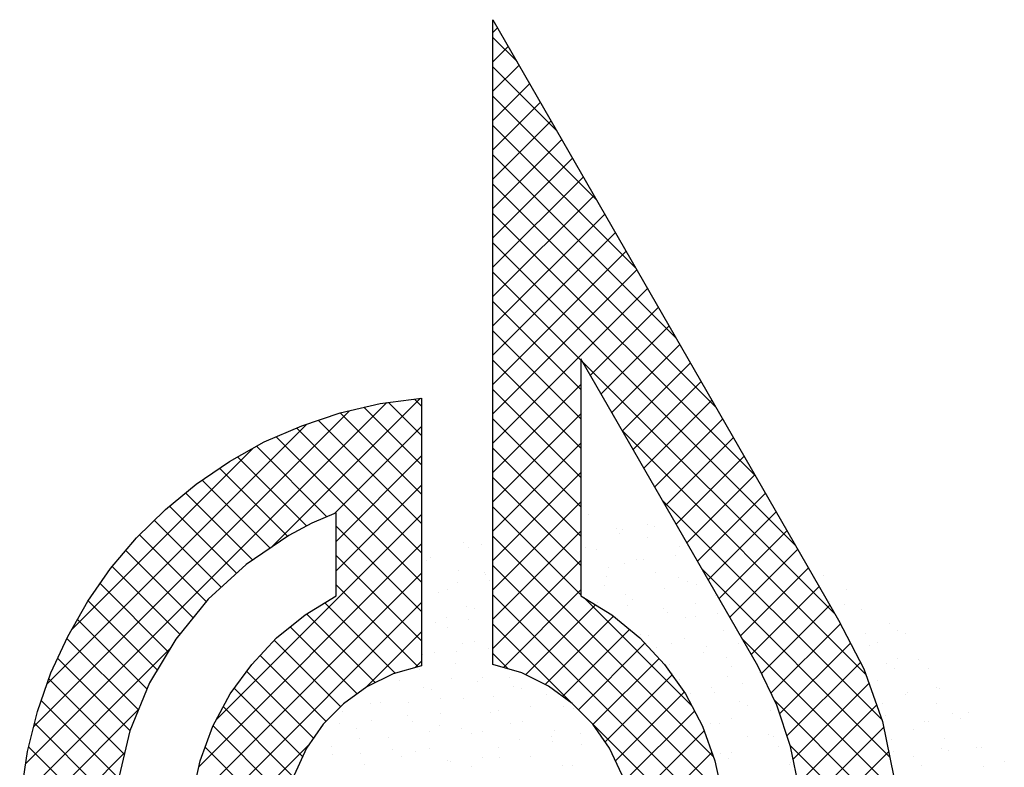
# Model space of a CAD drawing. Extents: x -33748 to 12452, y -14932 to 2888.
# Tile 104 of 194: x -28068 to -27796, y -8474 to -8268. Entities that reach past the tile are written whole.
import ezdxf

# ---------------------------------------------------------------- set-up
doc = ezdxf.new("R2010")
doc.units = 0
doc.header["$LTSCALE"] = 20
doc.layers.add('SANITAIR', color=7, linetype='CONTINUOUS')

msp = doc.modelspace()

# ---------------------------------------------------------------- linework, layer by layer
at = {"layer": 'SANITAIR', "color": 20, "linetype": 'CONTINUOUS'}
for p, q in [((-27937.23528, -8268.44774), (-27842.0197, -8433.86504)), ((-27937.23528, -8446.04467), (-27937.23528, -8268.44774)), ((-27864.28632, -8446.4364), (-27913.00486, -8361.82839)), ((-27913.00486, -8361.82839), (-27913.00486, -8427.18505)), ((-27968.27454, -8374.14204), (-27956.88351, -8372.69883)), ((-27956.88351, -8372.69883), (-27956.88351, -8446.4364)), ((-27979.27899, -8376.76043), (-27968.27454, -8374.14204)), ((-27989.88656, -8380.29628), (-27979.27899, -8376.76043)), ((-28000.23127, -8384.74961), (-27989.88656, -8380.29628)), ((-28009.79251, -8390.1204), (-28000.23127, -8384.74961)), ((-28018.96203, -8396.40866), (-28009.79251, -8390.1204)), ((-28027.47695, -8403.34636), (-28018.96203, -8396.40866)), ((-28035.46613, -8411.20669), (-28027.47695, -8403.34636)), ((-27980.45933, -8404.26383), (-27987.13416, -8407.14509)), ((-27980.45933, -8427.18505), (-27980.45933, -8404.26383)), ((-27987.13416, -8407.14509), (-27993.42242, -8410.55209)), ((-27993.42242, -8410.55209), (-28005.21033, -8418.54127)), ((-28042.53785, -8419.58759), (-28035.46613, -8411.20669)), ((-28005.21033, -8418.54127), (-28015.68904, -8428.10252)), ((-28048.82611, -8428.6231), (-28042.53785, -8419.58759)), ((-28054.32576, -8438.31836), (-28048.82611, -8428.6231)), ((-28015.68904, -8428.10252), (-28024.59569, -8439.10182)), ((-27988.9691, -8432.42183), (-27980.45933, -8427.18505)), ((-27913.00486, -8427.18505), (-27904.4951, -8432.42183)), ((-27996.82942, -8438.71009), (-27988.9691, -8432.42183)), ((-27904.4951, -8432.42183), (-27896.76879, -8438.71009)), ((-27842.0197, -8433.86504), (-27835.07684, -8447.22501)), ((-28059.04195, -8448.40019), (-28054.32576, -8438.31836)), ((-28024.59569, -8439.10182), (-28031.79626, -8451.15259)), ((-28003.63826, -8446.04467), (-27996.82942, -8438.71009)), ((-27896.76879, -8438.71009), (-27889.95479, -8446.04467)), ((-28009.66365, -8454.16271), (-28003.63826, -8446.04467)), ((-27929.2461, -8448.40019), (-27937.23528, -8446.04467)), ((-27889.95479, -8446.04467), (-27884.19227, -8454.16271)), ((-28062.70667, -8459.01292), (-28059.04195, -8448.40019)), ((-27964.73868, -8448.66306), (-27971.94441, -8452.19892)), ((-27956.88351, -8446.4364), (-27964.73868, -8448.66306)), ((-27921.91151, -8452.07006), (-27929.2461, -8448.40019)), ((-27859.04954, -8457.30684), (-27864.28632, -8446.4364)), ((-27835.07684, -8447.22501), (-27829.96892, -8461.76017)), ((-28031.79626, -8451.15259), (-28037.30107, -8464.37856)), ((-28014.37985, -8463.06936), (-28009.66365, -8454.16271)), ((-27971.94441, -8452.19892), (-27978.36152, -8456.91511)), ((-27915.36554, -8456.78626), (-27921.91151, -8452.07006)), ((-27884.19227, -8454.16271), (-27879.47607, -8463.06936)), ((-27909.73188, -8462.54877), (-27915.36554, -8456.78626)), ((-28065.45907, -8470.01222), (-28062.70667, -8459.01292)), ((-27978.36152, -8456.91511), (-27983.99519, -8462.54877)), ((-27855.25081, -8468.70302), (-27859.04954, -8457.30684)), ((-27829.96892, -8461.76017), (-27826.82994, -8477.08393)), ((-28037.30107, -8464.37856), (-28040.57406, -8478.39313)), ((-28017.91571, -8472.63061), (-28014.37985, -8463.06936)), ((-27983.99519, -8462.54877), (-27988.57737, -8469.09475)), ((-27905.14969, -8469.09475), (-27909.73188, -8462.54877)), ((-27879.47607, -8463.06936), (-27876.07423, -8472.63061)), ((-28067.15999, -8481.4084), (-28065.45907, -8470.01222)), ((-27988.57737, -8469.09475), (-27991.98437, -8476.55819)), ((-27901.61384, -8476.55819), (-27905.14969, -8469.09475)), ((-27852.76128, -8480.61979), (-27855.25081, -8468.70302)), ((-28020.14237, -8482.71759), (-28017.91571, -8472.63061)), ((-27876.07423, -8472.63061), (-27873.84757, -8482.71759))]:
    msp.add_line(p, q, dxfattribs=at)
at = {"layer": 'SANITAIR', "color": 20}
for p, q in [((-27937.23528, -8271.96506), (-27935.95032, -8270.68009)), ((-27930.60025, -8279.97473), (-27937.23528, -8273.3397)), ((-27937.23528, -8280.04729), (-27932.99768, -8275.80969)), ((-27937.23528, -8288.12952), (-27930.04504, -8280.93928)), ((-27919.6382, -8299.019), (-27937.23528, -8281.42193)), ((-27937.23528, -8296.21175), (-27927.09241, -8286.06888)), ((-27908.67616, -8318.06328), (-27937.23528, -8289.50416)), ((-27937.23528, -8304.29398), (-27924.13977, -8291.19847)), ((-27937.23528, -8312.37621), (-27921.18713, -8296.32806)), ((-27897.71412, -8337.10755), (-27937.23528, -8297.58639)), ((-27937.23528, -8320.45844), (-27918.23449, -8301.45766)), ((-27886.75207, -8356.15183), (-27937.23528, -8305.66862)), ((-27937.23528, -8328.54067), (-27915.28186, -8306.58725)), ((-27937.23528, -8336.6229), (-27912.32922, -8311.71684)), ((-27875.79003, -8375.1961), (-27937.23528, -8313.75085)), ((-27937.23528, -8344.70513), (-27909.37658, -8316.84644)), ((-27864.82798, -8394.24038), (-27937.23528, -8321.83308)), ((-27937.23528, -8352.78736), (-27906.42395, -8321.97603)), ((-27937.23528, -8360.86959), (-27903.47131, -8327.10562)), ((-27853.86594, -8413.28465), (-27937.23528, -8329.91531)), ((-27937.23528, -8368.95182), (-27900.51867, -8332.23522)), ((-27937.23528, -8377.03405), (-27897.56604, -8337.36481)), ((-27913.00486, -8362.22796), (-27937.23528, -8337.99754)), ((-27937.23528, -8385.11628), (-27894.6134, -8342.4944)), ((-27913.00486, -8370.31019), (-27937.23528, -8346.07977)), ((-27910.39596, -8366.35919), (-27891.66076, -8347.624)), ((-27907.44265, -8371.48812), (-27888.70812, -8352.75359)), ((-27913.00486, -8378.39242), (-27937.23528, -8354.162)), ((-27904.48934, -8376.61704), (-27885.75549, -8357.88318)), ((-27913.00486, -8386.47465), (-27937.23528, -8362.24423)), ((-27842.90389, -8432.32893), (-27912.46247, -8362.77035)), ((-27901.53603, -8381.74596), (-27882.80285, -8363.01278)), ((-27937.23528, -8393.19851), (-27913.00486, -8368.9681)), ((-27898.58272, -8386.87488), (-27879.85021, -8368.14237)), ((-27998.31785, -8413.86994), (-27957.18494, -8372.73702)), ((-27913.00486, -8394.55688), (-27937.23528, -8370.32646)), ((-28065.97077, -8473.44062), (-27966.43972, -8373.90957)), ((-27956.88351, -8391.08938), (-27972.7629, -8375.20999)), ((-27956.88351, -8383.00715), (-27966.03267, -8373.858)), ((-27956.88351, -8374.92492), (-27958.85928, -8372.94915)), ((-27895.62941, -8392.0038), (-27876.89758, -8373.27196)), ((-28063.73507, -8463.1227), (-27976.77763, -8376.16526)), ((-27956.88351, -8399.17161), (-27979.29077, -8376.76435)), ((-27937.23528, -8401.28075), (-27913.00486, -8377.05033)), ((-28060.06897, -8451.37436), (-27988.54306, -8379.84845)), ((-27956.88351, -8415.33607), (-27991.31036, -8380.90922)), ((-27956.88351, -8407.25384), (-27985.35244, -8378.78491)), ((-27980.75877, -8404.39309), (-27956.88351, -8380.51783)), ((-27913.00486, -8402.63911), (-27937.23528, -8378.40869)), ((-27892.67611, -8397.13272), (-27873.94494, -8378.40156)), ((-27956.88351, -8423.4183), (-27996.96033, -8383.34149)), ((-27834.52786, -8448.78719), (-27901.49116, -8381.82389)), ((-27889.7228, -8402.26165), (-27870.9923, -8383.53115)), ((-27983.01642, -8405.36762), (-28002.41038, -8385.97367)), ((-27937.23528, -8409.36298), (-27913.00486, -8385.13256)), ((-28053.31716, -8436.54032), (-28003.18645, -8386.40961)), ((-27988.55265, -8407.91363), (-28007.58557, -8388.88071)), ((-27980.45933, -8412.17587), (-27956.88351, -8388.60006)), ((-27913.00486, -8410.72134), (-27937.23528, -8386.49092)), ((-27886.76949, -8407.39057), (-27868.03967, -8388.66074)), ((-27993.76455, -8410.78396), (-28012.54234, -8392.00617)), ((-27937.23528, -8417.44521), (-27913.00486, -8393.21479)), ((-27883.81618, -8412.51949), (-27865.08703, -8393.79034)), ((-27998.58187, -8414.04887), (-28017.3367, -8395.29404)), ((-27980.45933, -8420.2581), (-27956.88351, -8396.68229)), ((-27913.00486, -8418.80357), (-27937.23528, -8394.57315)), ((-28003.39919, -8417.31378), (-28021.90581, -8398.80716)), ((-27880.86287, -8417.64841), (-27862.13439, -8398.91993)), ((-28007.84758, -8420.94762), (-28026.35939, -8402.43581)), ((-27937.23528, -8425.52744), (-27913.00486, -8401.29702)), ((-27913.00486, -8426.8858), (-27937.23528, -8402.65538)), ((-27830.1487, -8461.24858), (-27890.51984, -8400.87744)), ((-28013.46991, -8461.35091), (-27956.88351, -8404.76452)), ((-27877.90956, -8422.77733), (-27859.18175, -8404.04953)), ((-28012.07371, -8424.80372), (-28030.52862, -8406.34881)), ((-27956.88351, -8431.50053), (-27980.45933, -8407.92472)), ((-28016.21169, -8428.74797), (-28034.60259, -8410.35707)), ((-27937.23528, -8433.60967), (-27913.00486, -8409.37925)), ((-27876.47848, -8471.49441), (-27937.23528, -8410.73761)), ((-27874.95625, -8427.90625), (-27856.22912, -8409.17912)), ((-28018.26933, -8474.23257), (-27956.88351, -8412.84675)), ((-28019.82798, -8433.21391), (-28038.38087, -8414.66102)), ((-27956.88351, -8439.58277), (-27980.45933, -8416.00695)), ((-27872.00294, -8433.03517), (-27853.27648, -8414.30871)), ((-27937.23528, -8441.6919), (-27913.00486, -8417.46148)), ((-27873.99205, -8482.06308), (-27937.23528, -8418.81985)), ((-28023.44427, -8437.67986), (-28042.0796, -8419.04452)), ((-28020.26118, -8484.30664), (-27956.88351, -8420.92898)), ((-27827.9723, -8471.50721), (-27879.54853, -8419.93098)), ((-27869.04963, -8438.1641), (-27850.32384, -8419.43831)), ((-28026.65616, -8442.55019), (-28045.44357, -8423.76278)), ((-27957.84076, -8446.70775), (-27980.45933, -8424.08918)), ((-27873.34302, -8490.79434), (-27937.23528, -8426.90208)), ((-27934.35503, -8446.89388), (-27913.00486, -8425.54371)), ((-27866.09632, -8443.29302), (-27847.37121, -8424.5679)), ((-28029.67915, -8447.60943), (-28048.76019, -8428.52839)), ((-28020.91428, -8493.04198), (-27956.88351, -8429.01121)), ((-27964.13796, -8448.49278), (-27983.54612, -8429.08461)), ((-27928.26834, -8448.88942), (-27909.01764, -8429.63872)), ((-27882.46391, -8457.42675), (-27912.22682, -8427.66385)), ((-27863.26907, -8448.54799), (-27844.41857, -8429.69749)), ((-27969.64324, -8451.06973), (-27988.54941, -8432.16356)), ((-28032.50806, -8452.86276), (-28051.69325, -8433.67756)), ((-27915.60806, -8456.61153), (-27937.23528, -8434.98431)), ((-27922.88144, -8451.58475), (-27904.06696, -8432.77028)), ((-27860.64137, -8454.00253), (-27841.50134, -8434.86249)), ((-27974.6257, -8454.1695), (-27993.08258, -8435.71262)), ((-27972.11261, -8452.32254), (-27956.88351, -8437.09344)), ((-27918.05967, -8454.84521), (-27899.61119, -8436.39673)), ((-28034.88335, -8458.56969), (-28054.58357, -8438.86948)), ((-27979.16192, -8457.71551), (-27997.47351, -8439.40392)), ((-27913.6615, -8458.52927), (-27895.35939, -8440.22716)), ((-27826.57527, -8480.98648), (-27868.57722, -8438.98452)), ((-27858.25302, -8459.6964), (-27838.7375, -8440.18089)), ((-28067.22085, -8482.77293), (-28026.14852, -8441.7006)), ((-27933.01194, -8447.28988), (-27937.23528, -8443.06654)), ((-28037.25865, -8464.27663), (-28057.15941, -8444.37587)), ((-27983.20304, -8461.75662), (-28001.36441, -8443.59525)), ((-27958.64299, -8446.93515), (-27956.88351, -8445.17567)), ((-27909.67707, -8462.62707), (-27891.46696, -8444.41697)), ((-27856.23246, -8465.75808), (-27835.97366, -8445.49928)), ((-27986.6708, -8466.37109), (-28005.06925, -8447.97264)), ((-28038.80392, -8470.81359), (-28059.60032, -8450.01718)), ((-27906.34909, -8467.38132), (-27887.90297, -8448.9352)), ((-27854.53268, -8472.14053), (-27833.65712, -8451.26497)), ((-27989.65929, -8471.46483), (-28008.51244, -8452.61168)), ((-27903.48793, -8472.60239), (-27884.54763, -8453.66209)), ((-28040.33409, -8477.36564), (-28061.67486, -8456.02488)), ((-27826.011, -8489.63297), (-27859.71176, -8455.93221)), ((-28067.59814, -8491.23246), (-28034.84626, -8458.48057)), ((-27992.12905, -8477.0773), (-28011.52619, -8457.68016)), ((-27901.14542, -8478.34211), (-27881.69056, -8458.88725)), ((-27853.136, -8478.82608), (-27831.55545, -8457.24552)), ((-28041.33173, -8484.45024), (-28063.51975, -8462.26221)), ((-27873.7053, -8498.51428), (-27912.4017, -8459.81789)), ((-27993.89067, -8483.39792), (-28014.32424, -8462.96434)), ((-27899.49547, -8484.77439), (-27879.03372, -8464.31264)), ((-27852.41234, -8486.18464), (-27829.6321, -8463.40441)), ((-28067.37235, -8499.08889), (-28038.7146, -8470.43114)), ((-28041.71317, -8492.15103), (-28065.13741, -8468.72679)), ((-28020.53628, -8500.74621), (-27987.85998, -8468.0699)), ((-27994.76026, -8490.61055), (-28016.51846, -8468.85235)), ((-27898.82416, -8492.18531), (-27876.91274, -8470.27389)), ((-27826.0184, -8497.70781), (-27855.36463, -8468.36157)), ((-27852.0094, -8493.86394), (-27828.25799, -8470.11253))]:
    msp.add_line(p, q, dxfattribs=at)
at = {"layer": 'SANITAIR', "color": 161}
for p, q in [((-27910.80282, -8404.75811), (-27910.80282, -8404.75811)), ((-27894.57724, -8407.50597), (-27894.57724, -8407.50597)), ((-27892.61599, -8407.94573), (-27892.61599, -8407.94573)), ((-27903.26132, -8408.57735), (-27903.26132, -8408.57735)), ((-27902.28888, -8409.86365), (-27902.28888, -8409.86365)), ((-27901.49084, -8408.95114), (-27901.49084, -8408.95114)), ((-27945.38061, -8412.57125), (-27945.38061, -8412.57125)), ((-27940.27481, -8413.10021), (-27940.27481, -8413.10021)), ((-27894.56356, -8411.11244), (-27894.56356, -8411.11244)), ((-27885.73733, -8413.50484), (-27885.73733, -8413.50484)), ((-27943.94945, -8413.96734), (-27943.94945, -8413.96734)), ((-27886.8666, -8416.0173), (-27886.8666, -8416.0173)), ((-27955.57596, -8417.41169), (-27955.57596, -8417.41169)), ((-27954.3042, -8416.4865), (-27954.3042, -8416.4865)), ((-27846.10229, -8421.47416), (-27846.10229, -8421.47416)), ((-27839.82263, -8425.29873), (-27839.82263, -8425.29873)), ((-27840.3529, -8429.54573), (-27840.3529, -8429.54573)), ((-27835.60634, -8430.99831), (-27835.60634, -8430.99831)), ((-27828.06484, -8434.81755), (-27828.06484, -8434.81755)), ((-27825.72866, -8436.61188), (-27825.72866, -8436.61188)), ((-27823.63408, -8437.61586), (-27823.63408, -8437.61586)), ((-27831.34573, -8439.97354), (-27831.34573, -8439.97354)), ((-27819.97927, -8444.68345), (-27819.97927, -8444.68345)), ((-27817.15721, -8447.09326), (-27817.15721, -8447.09326)), ((-27815.15718, -8452.29067), (-27815.15718, -8452.29067)), ((-27814.22988, -8452.75502), (-27814.22988, -8452.75502)), ((-27814.94734, -8456.83388), (-27814.94734, -8456.83388)), ((-27810.54004, -8459.5123), (-27810.54004, -8459.5123)), ((-27806.1211, -8459.22628), (-27806.1211, -8459.22628)), ((-27818.25168, -8461.86998), (-27818.25168, -8461.86998)), ((-27817.35534, -8461.832), (-27817.35534, -8461.832)), ((-27808.4805, -8460.82659), (-27808.4805, -8460.82659)), ((-27803.91123, -8468.9669), (-27803.91123, -8468.9669)), ((-27802.73111, -8468.89816), (-27802.73111, -8468.89816)), ((-27796.36973, -8472.78614), (-27796.36973, -8472.78614)), ((-27802.06314, -8474.18711), (-27802.06314, -8474.18711))]:
    msp.add_line(p, q, dxfattribs=at)
at = {"layer": 'SANITAIR', "color": 163}
for p, q in [((-27911.68618, -8413.79157), (-27911.68618, -8413.79157)), ((-27908.59295, -8414.49873), (-27908.59295, -8414.49873)), ((-27901.05145, -8418.31797), (-27901.05145, -8418.31797)), ((-27897.67174, -8417.08528), (-27897.67174, -8417.08528)), ((-27895.74145, -8417.02271), (-27895.74145, -8417.02271)), ((-27855.3402, -8416.3302), (-27855.3402, -8416.3302)), ((-27946.7627, -8420.30574), (-27946.7627, -8420.30574)), ((-27939.63122, -8420.64282), (-27939.63122, -8420.64282)), ((-27939.3323, -8421.18896), (-27939.3323, -8421.18896)), ((-27905.38338, -8419.44297), (-27905.38338, -8419.44297)), ((-27892.35369, -8420.85306), (-27892.35369, -8420.85306)), ((-27947.04395, -8423.54665), (-27947.04395, -8423.54665)), ((-27938.06494, -8422.84083), (-27938.06494, -8422.84083)), ((-27906.38308, -8424.23935), (-27906.38308, -8424.23935)), ((-27905.93679, -8421.86314), (-27905.93679, -8421.86314)), ((-27886.10034, -8422.18078), (-27886.10034, -8422.18078)), ((-27883.52746, -8423.24546), (-27883.52746, -8423.24546)), ((-27881.11721, -8424.08886), (-27881.11721, -8424.08886)), ((-27952.09433, -8426.22712), (-27952.09433, -8426.22712)), ((-27949.82657, -8425.48326), (-27949.82657, -8425.48326)), ((-27900.76623, -8426.6646), (-27900.76623, -8426.6646)), ((-27889.99206, -8425.09427), (-27889.99206, -8425.09427)), ((-27875.98596, -8427.0647), (-27875.98596, -8427.0647)), ((-27908.47787, -8429.02228), (-27908.47787, -8429.02228)), ((-27898.84158, -8428.05859), (-27898.84158, -8428.05859)), ((-27881.48319, -8429.40241), (-27881.48319, -8429.40241)), ((-27844.43257, -8428.6059), (-27844.43257, -8428.6059)), ((-27944.55283, -8430.04636), (-27944.55283, -8430.04636)), ((-27942.4268, -8430.76828), (-27942.4268, -8430.76828)), ((-27900.18741, -8429.93471), (-27900.18741, -8429.93471)), ((-27890.14382, -8430.59368), (-27890.14382, -8430.59368)), ((-27889.19484, -8431.7601), (-27889.19484, -8431.7601)), ((-27875.36782, -8432.16043), (-27875.36782, -8432.16043)), ((-27952.95202, -8434.56023), (-27952.95202, -8434.56023)), ((-27950.13844, -8433.12596), (-27950.13844, -8433.12596)), ((-27944.07718, -8433.55482), (-27944.07718, -8433.55482)), ((-27884.24267, -8433.16584), (-27884.24267, -8433.16584)), ((-27881.31759, -8432.98608), (-27881.31759, -8432.98608)), ((-27949.88447, -8435.96774), (-27949.88447, -8435.96774)), ((-27896.63171, -8437.79921), (-27896.63171, -8437.79921)), ((-27873.77609, -8436.80532), (-27873.77609, -8436.80532)), ((-27834.60351, -8437.61729), (-27834.60351, -8437.61729)), ((-27945.52129, -8440.34759), (-27945.52129, -8440.34759)), ((-27942.34296, -8439.78698), (-27942.34296, -8439.78698)), ((-27894.43802, -8438.00628), (-27894.43802, -8438.00628)), ((-27887.93395, -8440.3343), (-27887.93395, -8440.3343)), ((-27884.57769, -8438.98172), (-27884.57769, -8438.98172)), ((-27869.61844, -8440.232), (-27869.61844, -8440.232)), ((-27956.50083, -8443.31596), (-27956.50083, -8443.31596)), ((-27953.23293, -8442.70528), (-27953.23293, -8442.70528)), ((-27947.20263, -8442.6318), (-27947.20263, -8442.6318)), ((-27938.32779, -8441.62639), (-27938.32779, -8441.62639)), ((-27892.28933, -8441.33941), (-27892.28933, -8441.33941)), ((-27879.10772, -8442.7267), (-27879.10772, -8442.7267)), ((-27878.49328, -8441.23741), (-27878.49328, -8441.23741)), ((-27833.39647, -8440.73893), (-27833.39647, -8440.73893)), ((-27947.6746, -8445.70836), (-27947.6746, -8445.70836)), ((-27873.00629, -8444.07722), (-27873.00629, -8444.07722)), ((-27828.85412, -8445.68886), (-27828.85412, -8445.68886)), ((-27825.85497, -8444.55817), (-27825.85497, -8444.55817)), ((-27957.39798, -8447.47224), (-27957.39798, -8447.47224)), ((-27888.68863, -8446.07784), (-27888.68863, -8446.07784)), ((-27887.67218, -8448.56104), (-27887.67218, -8448.56104)), ((-27871.56622, -8446.54594), (-27871.56622, -8446.54594)), ((-27863.86905, -8448.30357), (-27863.86905, -8448.30357)), ((-27826.72858, -8447.19517), (-27826.72858, -8447.19517)), ((-27962.98872, -8450.52149), (-27962.98872, -8450.52149)), ((-27948.61579, -8449.9269), (-27948.61579, -8449.9269)), ((-27941.45324, -8450.70337), (-27941.45324, -8450.70337)), ((-27940.13309, -8449.5276), (-27940.13309, -8449.5276)), ((-27932.5784, -8449.69796), (-27932.5784, -8449.69796)), ((-27885.72408, -8450.07492), (-27885.72408, -8450.07492)), ((-27872.74389, -8449.30898), (-27872.74389, -8449.30898)), ((-27868.38915, -8451.29885), (-27868.38915, -8451.29885)), ((-27831.1866, -8450.47955), (-27831.1866, -8450.47955)), ((-27956.32743, -8452.28459), (-27956.32743, -8452.28459)), ((-27954.29096, -8453.05658), (-27954.29096, -8453.05658)), ((-27931.43533, -8452.06269), (-27931.43533, -8452.06269)), ((-27929.33275, -8452.66472), (-27929.33275, -8452.66472)), ((-27882.93924, -8454.14941), (-27882.93924, -8454.14941)), ((-27876.89785, -8452.46732), (-27876.89785, -8452.46732)), ((-27876.10079, -8453.65654), (-27876.10079, -8453.65654)), ((-27823.10473, -8453.76043), (-27823.10473, -8453.76043)), ((-27970.99332, -8456.7684), (-27970.99332, -8456.7684)), ((-27968.32035, -8456.44287), (-27968.32035, -8456.44287)), ((-27960.52343, -8456.54921), (-27960.52343, -8456.54921)), ((-27951.64859, -8455.5438), (-27951.64859, -8455.5438)), ((-27945.46473, -8455.44898), (-27945.46473, -8455.44898)), ((-27937.04439, -8455.0224), (-27937.04439, -8455.0224)), ((-27922.6091, -8454.45509), (-27922.6091, -8454.45509)), ((-27869.35635, -8456.28656), (-27869.35635, -8456.28656)), ((-27829.82307, -8456.77448), (-27829.82307, -8456.77448)), ((-27823.6451, -8454.29879), (-27823.6451, -8454.29879)), ((-27978.70496, -8459.12609), (-27978.70496, -8459.12609)), ((-27951.71028, -8459.50622), (-27951.71028, -8459.50622)), ((-27937.92322, -8459.26822), (-27937.92322, -8459.26822)), ((-27935.70385, -8458.77494), (-27935.70385, -8458.77494)), ((-27926.82901, -8457.76953), (-27926.82901, -8457.76953)), ((-27917.76136, -8457.76022), (-27917.76136, -8457.76022)), ((-27915.0676, -8458.27433), (-27915.0676, -8458.27433)), ((-27866.9945, -8457.38055), (-27866.9945, -8457.38055)), ((-27860.65859, -8458.82165), (-27860.65859, -8458.82165)), ((-28006.4901, -8462.24988), (-28006.4901, -8462.24988)), ((-27983.63448, -8461.25599), (-27983.63448, -8461.25599)), ((-27970.71878, -8461.38965), (-27970.71878, -8461.38965)), ((-27960.77885, -8460.26211), (-27960.77885, -8460.26211)), ((-27959.42192, -8461.8639), (-27959.42192, -8461.8639)), ((-27932.42725, -8462.24403), (-27932.42725, -8462.24403)), ((-27929.22546, -8461.80331), (-27929.22546, -8461.80331)), ((-27877.18985, -8462.22098), (-27877.18985, -8462.22098)), ((-27874.68798, -8462.20794), (-27874.68798, -8462.20794)), ((-27871.48364, -8460.87816), (-27871.48364, -8460.87816)), ((-27828.97673, -8460.22017), (-27828.97673, -8460.22017)), ((-27979.59363, -8462.39506), (-27979.59363, -8462.39506)), ((-27974.93672, -8463.79108), (-27974.93672, -8463.79108)), ((-27954.77404, -8464.62078), (-27954.77404, -8464.62078)), ((-27952.08109, -8462.7972), (-27952.08109, -8462.7972)), ((-27945.8992, -8463.61537), (-27945.8992, -8463.61537)), ((-27940.13889, -8464.60172), (-27940.13889, -8464.60172)), ((-27920.39923, -8464.19571), (-27920.39923, -8464.19571)), ((-27913.14421, -8464.98185), (-27913.14421, -8464.98185)), ((-27886.06469, -8463.22639), (-27886.06469, -8463.22639)), ((-27879.19528, -8463.23585), (-27879.19528, -8463.23585)), ((-27821.43523, -8464.03941), (-27821.43523, -8464.03941)), ((-27974.08781, -8466.34772), (-27974.08781, -8466.34772)), ((-27966.11048, -8466.18349), (-27966.11048, -8466.18349)), ((-27943.25486, -8465.1896), (-27943.25486, -8465.1896)), ((-27929.95446, -8466.84651), (-27929.95446, -8466.84651)), ((-27921.07962, -8465.8411), (-27921.07962, -8465.8411)), ((-27920.85585, -8467.33953), (-27920.85585, -8467.33953)), ((-27867.14648, -8466.02718), (-27867.14648, -8466.02718)), ((-27861.24511, -8465.45212), (-27861.24511, -8465.45212)), ((-27859.91225, -8465.97367), (-27859.91225, -8465.97367)), ((-27827.55069, -8466.67243), (-27827.55069, -8466.67243)), ((-27812.73747, -8466.5745), (-27812.73747, -8466.5745)), ((-27981.79946, -8468.7054), (-27981.79946, -8468.7054)), ((-27964.96939, -8469.46122), (-27964.96939, -8469.46122)), ((-27958.56898, -8470.00273), (-27958.56898, -8470.00273)), ((-27954.80478, -8469.08553), (-27954.80478, -8469.08553)), ((-27935.71335, -8469.00884), (-27935.71335, -8469.00884)), ((-27912.85773, -8468.01495), (-27912.85773, -8468.01495)), ((-27905.13488, -8469.07223), (-27905.13488, -8469.07223)), ((-27874.57814, -8470.45748), (-27874.57814, -8470.45748)), ((-27871.44046, -8470.29255), (-27871.44046, -8470.29255)), ((-27858.44872, -8468.56227), (-27858.44872, -8468.56227)), ((-27826.76686, -8469.96079), (-27826.76686, -8469.96079)), ((-27813.63453, -8469.09161), (-27813.63453, -8469.09161)), ((-27811.60595, -8469.90357), (-27811.60595, -8469.90357)), ((-27981.42461, -8470.99661), (-27981.42461, -8470.99661)), ((-27973.84424, -8470.46663), (-27973.84424, -8470.46663)), ((-27962.51642, -8471.44322), (-27962.51642, -8471.44322)), ((-27949.87122, -8472.53782), (-27949.87122, -8472.53782)), ((-27949.02466, -8472.69235), (-27949.02466, -8472.69235)), ((-27940.14981, -8471.68694), (-27940.14981, -8471.68694)), ((-27935.52174, -8471.82335), (-27935.52174, -8471.82335)), ((-27927.01559, -8471.54393), (-27927.01559, -8471.54393)), ((-27872.47811, -8471.94856), (-27872.47811, -8471.94856)), ((-27821.34617, -8471.4493), (-27821.34617, -8471.4493)), ((-27972.72685, -8473.5317), (-27972.72685, -8473.5317)), ((-27943.23338, -8474.18103), (-27943.23338, -8474.18103)), ((-27918.18936, -8473.93633), (-27918.18936, -8473.93633)), ((-27915.33023, -8473.91267), (-27915.33023, -8473.91267)), ((-27855.49572, -8473.52369), (-27855.49572, -8473.52369)), ((-27855.2951, -8473.19529), (-27855.2951, -8473.19529)), ((-27819.22536, -8473.78003), (-27819.22536, -8473.78003))]:
    msp.add_line(p, q, dxfattribs=at)

doc.saveas('drawing.dxf')
